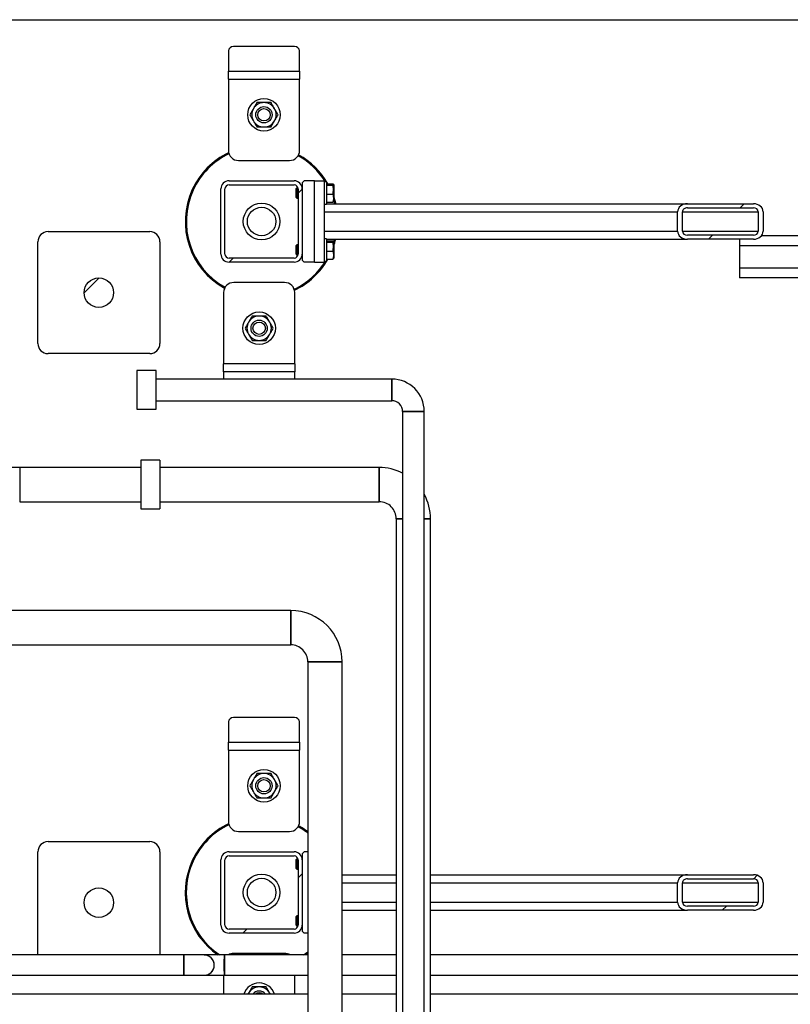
# Model space of a CAD drawing. Header units: millimetres. Extents: x 0 to 841, y 0 to 594.
# Tile 15 of 256: x 243 to 273, y 69 to 108. Entities that reach past the tile are written whole.
import ezdxf

# ---------------------------------------------------------------- set-up
doc = ezdxf.new("R2010")
doc.units = ezdxf.units.MM
doc.layers.add('TRAIT-FINS', color=9, linetype='Continuous')
doc.layers.add('TRAIT-FORT', color=4, linetype='Continuous', lineweight=25)

msp = doc.modelspace()

# ---------------------------------------------------------------- hatches: boundary and pattern name
at = {"layer": 'TRAIT-FINS'}
h = msp.add_hatch(dxfattribs=at)
h.set_pattern_fill('ANSI31', color=9, angle=3e-322, style=0)
edge = h.paths.add_edge_path(flags=0)
edge.add_arc((251.096, 98.754), 0.32, 180, 270)
edge.add_line((251.096, 98.434), (253.656, 98.434))
edge.add_arc((253.656, 98.754), 0.32, 270, 360)
edge.add_line((253.976, 98.754), (253.976, 101.314))
edge.add_arc((253.656, 101.314), 0.32, 0, 90)
edge.add_line((253.656, 101.634), (251.096, 101.634))
edge.add_arc((251.096, 101.314), 0.32, 90, 180)
edge.add_line((250.776, 101.314), (250.776, 98.754))
edge = h.paths.add_edge_path(flags=0)
edge.add_line((253.656, 98.594), (251.096, 98.594))
edge.add_arc((251.096, 98.754), 0.16, 180, 270, ccw=False)
edge.add_line((250.936, 98.754), (250.936, 101.314))
edge.add_arc((251.096, 101.314), 0.16, 90, 180, ccw=False)
edge.add_line((251.096, 101.474), (253.656, 101.474))
edge.add_arc((253.656, 101.314), 0.16, 0, 90, ccw=False)
edge.add_line((253.816, 101.314), (253.816, 98.754))
edge.add_arc((253.656, 98.754), 0.16, 270, 360, ccw=False)
h = msp.add_hatch(dxfattribs=at)
h.set_pattern_fill('ANSI31', color=9, angle=3e-322, style=0)
edge = h.paths.add_edge_path(flags=0)
edge.add_line((269.128, 99.334), (271.724, 99.334))
edge.add_ellipse((271.724, 99.654), major_axis=(0.385, 0), ratio=0.83205, start_angle=270, end_angle=360)
edge.add_line((272.109, 99.654), (272.109, 100.414))
edge.add_ellipse((271.724, 100.414), major_axis=(0.385, 0), ratio=0.83205, start_angle=0, end_angle=90)
edge.add_line((271.724, 100.734), (269.128, 100.734))
edge.add_ellipse((269.128, 100.414), major_axis=(0.385, 0), ratio=0.83205, start_angle=90, end_angle=180)
edge.add_line((268.744, 100.414), (268.744, 99.654))
edge.add_ellipse((269.128, 99.654), major_axis=(0.385, 0), ratio=0.83205, start_angle=180, end_angle=270)
edge = h.paths.add_edge_path(flags=0)
edge.add_line((271.724, 99.494), (269.128, 99.494))
edge.add_ellipse((269.128, 99.654), major_axis=(0.192, 0), ratio=0.83205, start_angle=180, end_angle=270, ccw=False)
edge.add_line((268.936, 99.654), (268.936, 100.414))
edge.add_ellipse((269.128, 100.414), major_axis=(0.192, 0), ratio=0.83205, start_angle=90, end_angle=180, ccw=False)
edge.add_line((269.128, 100.574), (271.724, 100.574))
edge.add_ellipse((271.724, 100.414), major_axis=(0.192, 0), ratio=0.83205, start_angle=0, end_angle=90, ccw=False)
edge.add_line((271.916, 100.414), (271.916, 99.654))
edge.add_ellipse((271.724, 99.654), major_axis=(0.192, 0), ratio=0.83205, start_angle=-90, end_angle=0, ccw=False)
h = msp.add_hatch(dxfattribs=at)
h.set_pattern_fill('ANSI31', color=9, style=0)
edge = h.paths.add_edge_path(flags=0)
edge.add_arc((245.976, 97.234), 0.58, 0, 360)
h = msp.add_hatch(dxfattribs=at)
h.set_pattern_fill('ANSI31', color=9, angle=3e-322, style=0)
edge = h.paths.add_edge_path(flags=0)
edge.add_arc((251.096, 72.354), 0.32, 180, 270)
edge.add_line((251.096, 72.034), (253.656, 72.034))
edge.add_arc((253.656, 72.354), 0.32, 270, 360)
edge.add_line((253.976, 72.354), (253.976, 74.914))
edge.add_arc((253.656, 74.914), 0.32, 0, 90)
edge.add_line((253.656, 75.234), (251.096, 75.234))
edge.add_arc((251.096, 74.914), 0.32, 90, 180)
edge.add_line((250.776, 74.914), (250.776, 72.354))
edge = h.paths.add_edge_path(flags=0)
edge.add_line((253.656, 72.194), (251.096, 72.194))
edge.add_arc((251.096, 72.354), 0.16, 180, 270, ccw=False)
edge.add_line((250.936, 72.354), (250.936, 74.914))
edge.add_arc((251.096, 74.914), 0.16, 90, 180, ccw=False)
edge.add_line((251.096, 75.074), (253.656, 75.074))
edge.add_arc((253.656, 74.914), 0.16, 0, 90, ccw=False)
edge.add_line((253.816, 74.914), (253.816, 72.354))
edge.add_arc((253.656, 72.354), 0.16, 270, 360, ccw=False)
h = msp.add_hatch(dxfattribs=at)
h.set_pattern_fill('ANSI31', color=9, angle=3e-322, style=0)
edge = h.paths.add_edge_path(flags=0)
edge.add_line((269.128, 72.934), (271.724, 72.934))
edge.add_ellipse((271.724, 73.254), major_axis=(0.385, 0), ratio=0.83205, start_angle=270, end_angle=360)
edge.add_line((272.109, 73.254), (272.109, 74.014))
edge.add_ellipse((271.724, 74.014), major_axis=(0.385, 0), ratio=0.83205, start_angle=0, end_angle=90)
edge.add_line((271.724, 74.334), (269.128, 74.334))
edge.add_ellipse((269.128, 74.014), major_axis=(0.385, 0), ratio=0.83205, start_angle=90, end_angle=180)
edge.add_line((268.744, 74.014), (268.744, 73.254))
edge.add_ellipse((269.128, 73.254), major_axis=(0.385, 0), ratio=0.83205, start_angle=180, end_angle=270)
edge = h.paths.add_edge_path(flags=0)
edge.add_line((271.724, 73.094), (269.128, 73.094))
edge.add_ellipse((269.128, 73.254), major_axis=(0.192, 0), ratio=0.83205, start_angle=180, end_angle=270, ccw=False)
edge.add_line((268.936, 73.254), (268.936, 74.014))
edge.add_ellipse((269.128, 74.014), major_axis=(0.192, 0), ratio=0.83205, start_angle=90, end_angle=180, ccw=False)
edge.add_line((269.128, 74.174), (271.724, 74.174))
edge.add_ellipse((271.724, 74.014), major_axis=(0.192, 0), ratio=0.83205, start_angle=0, end_angle=90, ccw=False)
edge.add_line((271.916, 74.014), (271.916, 73.254))
edge.add_ellipse((271.724, 73.254), major_axis=(0.192, 0), ratio=0.83205, start_angle=-90, end_angle=0, ccw=False)
h = msp.add_hatch(dxfattribs=at)
h.set_pattern_fill('ANSI31', color=9, style=0)
edge = h.paths.add_edge_path(flags=0)
edge.add_arc((245.976, 73.234), 0.58, 0, 360)

# ---------------------------------------------------------------- linework, layer by layer
at = {"layer": 'TRAIT-FORT', "color": 4, "linetype": 'Continuous', "lineweight": 25}
for p, q in [((240.269, 107.974), (278.52, 107.974)), ((240.269, 107.974), (278.52, 107.974)), ((251.07, 106.745), (251.07, 105.953)), ((253.67, 106.918), (251.27, 106.918)), ((253.87, 105.953), (253.87, 106.745)), ((251.07, 105.633), (251.07, 105.953)), ((251.07, 105.953), (253.87, 105.953)), ((253.87, 105.953), (253.87, 105.633)), ((251.07, 105.633), (251.07, 102.833)), ((251.07, 105.633), (253.87, 105.633)), ((253.87, 102.833), (253.87, 105.633)), ((251.47, 102.433), (253.47, 102.433)), ((251.096, 101.634), (253.656, 101.634)), ((254.056, 101.634), (253.976, 101.554)), ((253.976, 101.554), (253.976, 101.314)), ((254.456, 101.634), (254.056, 101.634)), ((254.456, 101.634), (254.856, 101.634)), ((254.456, 98.434), (254.456, 101.634)), ((254.856, 98.434), (254.856, 101.634)), ((254.936, 101.594), (254.856, 101.594)), ((254.936, 101.594), (254.936, 100.747)), ((254.936, 101.516), (255.176, 101.516)), ((250.776, 98.754), (250.776, 101.314)), ((250.936, 98.754), (250.936, 101.314)), ((251.096, 101.474), (253.656, 101.474)), ((253.764, 101.354), (253.736, 101.326)), ((253.736, 100.982), (253.736, 101.326)), ((253.811, 101.354), (253.764, 101.354)), ((253.764, 101.354), (253.764, 100.954)), ((253.816, 101.314), (253.816, 98.754)), ((253.976, 101.354), (253.973, 101.354)), ((253.976, 101.314), (253.976, 98.754)), ((254.936, 101.467), (255.176, 101.467)), ((255.216, 101.477), (255.204, 101.497)), ((255.216, 101.477), (255.216, 100.831)), ((253.736, 100.982), (253.764, 100.954)), ((253.764, 100.954), (253.816, 100.954)), ((254.936, 101.105), (255.176, 101.105)), ((254.936, 100.792), (255.176, 100.792)), ((254.936, 100.747), (254.936, 100.714)), ((254.936, 100.734), (269.128, 100.734)), ((255.204, 100.811), (255.216, 100.831)), ((255.252, 100.734), (255.216, 100.868)), ((269.128, 100.734), (271.724, 100.734)), ((254.856, 100.714), (254.936, 100.714)), ((254.856, 100.414), (268.744, 100.414)), ((268.744, 99.654), (268.744, 100.414)), ((268.936, 99.654), (268.936, 100.414)), ((268.936, 100.414), (271.916, 100.414)), ((269.128, 100.574), (271.724, 100.574)), ((271.916, 100.414), (271.916, 99.654)), ((272.109, 100.414), (272.109, 99.654)), ((243.976, 99.634), (247.976, 99.634)), ((254.856, 99.654), (268.744, 99.654)), ((268.936, 99.654), (271.916, 99.654)), ((243.576, 95.234), (243.576, 99.234)), ((248.376, 99.234), (248.376, 95.234)), ((254.936, 99.354), (254.856, 99.354)), ((254.936, 99.354), (254.936, 98.507)), ((254.936, 99.334), (269.128, 99.334)), ((254.936, 99.276), (255.176, 99.276)), ((254.936, 99.227), (255.176, 99.227)), ((255.216, 99.237), (255.204, 99.257)), ((255.216, 99.237), (255.216, 98.591)), ((271.724, 99.494), (269.128, 99.494)), ((271.724, 99.334), (269.128, 99.334)), ((271.176, 99.334), (271.176, 99.086)), ((276.716, 99.466), (272.035, 99.466)), ((253.764, 99.114), (253.736, 99.086)), ((253.736, 98.742), (253.736, 99.086)), ((253.816, 99.114), (253.764, 99.114)), ((253.764, 99.114), (253.764, 98.714)), ((254.936, 98.865), (255.176, 98.865)), ((271.176, 99.086), (281.176, 99.086)), ((271.176, 99.086), (271.176, 98.194)), ((253.656, 98.594), (251.096, 98.594)), ((253.656, 98.434), (251.096, 98.434)), ((253.736, 98.742), (253.764, 98.714)), ((253.764, 98.714), (253.811, 98.714)), ((253.973, 98.714), (253.976, 98.714)), ((253.976, 98.754), (253.976, 98.514)), ((253.976, 98.514), (254.056, 98.434)), ((254.456, 98.434), (254.056, 98.434)), ((254.456, 98.434), (254.856, 98.434)), ((254.856, 98.474), (254.936, 98.474)), ((254.936, 98.552), (255.176, 98.552)), ((254.936, 98.507), (254.936, 98.474)), ((255.204, 98.571), (255.216, 98.591)), ((281.176, 98.194), (271.176, 98.194)), ((271.176, 98.194), (271.176, 97.814)), ((253.281, 97.635), (251.281, 97.635)), ((281.176, 97.814), (271.176, 97.814)), ((250.881, 97.235), (250.881, 94.435)), ((253.681, 94.435), (253.681, 97.235)), ((247.976, 94.834), (243.976, 94.834)), ((248.228, 94.166), (247.47, 94.166)), ((247.47, 94.166), (247.47, 92.649)), ((248.228, 92.649), (248.228, 94.166)), ((253.681, 94.435), (250.881, 94.435)), ((250.881, 94.115), (250.881, 94.435)), ((253.681, 94.435), (253.681, 94.115)), ((257.498, 93.833), (248.228, 93.833)), ((253.681, 94.115), (250.881, 94.115)), ((250.881, 94.115), (250.881, 93.833)), ((253.681, 93.833), (253.681, 94.115)), ((257.498, 93.833), (257.498, 92.981)), ((257.498, 92.981), (257.498, 93.833)), ((248.228, 92.981), (257.498, 92.981)), ((247.47, 92.649), (248.228, 92.649)), ((257.924, 92.555), (257.924, 39.306)), ((258.35, 92.555), (257.924, 92.555)), ((257.924, 92.555), (258.776, 92.555)), ((258.776, 92.555), (258.35, 92.555)), ((258.776, 39.306), (258.776, 92.555)), ((242.861, 90.354), (241.513, 90.354)), ((247.62, 90.354), (242.861, 90.354)), ((242.861, 90.354), (242.861, 89.006)), ((248.379, 90.639), (247.62, 90.639)), ((247.62, 90.639), (247.62, 88.722)), ((248.379, 90.639), (248.379, 88.722)), ((257.002, 90.354), (248.379, 90.354)), ((257.002, 89.006), (257.002, 90.354)), ((257.002, 90.354), (257.002, 89.006)), ((242.861, 89.006), (247.62, 89.006)), ((247.62, 88.722), (248.379, 88.722)), ((248.379, 89.006), (257.002, 89.006)), ((257.676, 88.332), (257.677, 39.802)), ((257.924, 88.332), (257.676, 88.332)), ((259.024, 88.332), (258.776, 88.332)), ((259.025, 39.802), (259.024, 88.332)), ((253.523, 84.725), (240.227, 84.725)), ((253.523, 83.377), (253.523, 84.725)), ((240.227, 83.377), (253.523, 83.377)), ((254.197, 82.703), (254.197, 39.13)), ((254.871, 82.703), (254.197, 82.703)), ((254.197, 82.703), (255.545, 82.703)), ((255.545, 82.703), (254.871, 82.703)), ((255.545, 31.905), (255.545, 82.703)), ((251.07, 80.345), (251.07, 79.553)), ((253.67, 80.518), (251.27, 80.518)), ((253.87, 79.553), (253.87, 80.345)), ((251.07, 79.233), (251.07, 79.553)), ((251.07, 79.553), (253.87, 79.553)), ((253.87, 79.553), (253.87, 79.233)), ((251.07, 79.233), (251.07, 76.433)), ((251.07, 79.233), (253.87, 79.233)), ((253.87, 76.433), (253.87, 79.233)), ((251.47, 76.033), (253.47, 76.033)), ((243.976, 75.634), (247.976, 75.634)), ((243.576, 71.234), (243.576, 75.234)), ((248.376, 75.234), (248.376, 71.234)), ((251.096, 75.234), (253.656, 75.234)), ((254.056, 75.234), (253.976, 75.154)), ((254.197, 75.234), (254.056, 75.234)), ((250.776, 72.354), (250.776, 74.914)), ((250.936, 72.354), (250.936, 74.914)), ((251.096, 75.074), (253.656, 75.074)), ((253.764, 74.954), (253.736, 74.926)), ((253.736, 74.582), (253.736, 74.926)), ((253.811, 74.954), (253.764, 74.954)), ((253.764, 74.954), (253.764, 74.554)), ((253.816, 74.914), (253.816, 72.354)), ((253.976, 74.954), (253.973, 74.954)), ((253.976, 75.154), (253.976, 74.914)), ((253.976, 74.914), (253.976, 72.354)), ((253.736, 74.582), (253.764, 74.554)), ((253.764, 74.554), (253.816, 74.554)), ((255.545, 74.334), (257.676, 74.334)), ((255.545, 74.014), (257.676, 74.014)), ((259.024, 74.334), (269.128, 74.334)), ((259.024, 74.014), (268.744, 74.014)), ((268.744, 73.254), (268.744, 74.014)), ((268.936, 73.254), (268.936, 74.014)), ((268.936, 74.014), (271.916, 74.014)), ((269.128, 74.334), (271.724, 74.334)), ((269.128, 74.174), (271.724, 74.174)), ((271.916, 74.014), (271.916, 73.254)), ((272.109, 74.014), (272.109, 73.254)), ((255.545, 73.254), (257.676, 73.254)), ((259.024, 73.254), (268.744, 73.254)), ((268.936, 73.254), (271.916, 73.254)), ((255.545, 72.934), (257.676, 72.934)), ((259.024, 72.934), (269.128, 72.934)), ((271.724, 73.094), (269.128, 73.094)), ((271.724, 72.934), (269.128, 72.934)), ((253.764, 72.714), (253.736, 72.686)), ((253.736, 72.342), (253.736, 72.686)), ((253.816, 72.714), (253.764, 72.714)), ((253.764, 72.714), (253.764, 72.314)), ((253.656, 72.194), (251.096, 72.194)), ((253.736, 72.342), (253.764, 72.314)), ((253.764, 72.314), (253.811, 72.314)), ((253.973, 72.314), (253.976, 72.314)), ((253.976, 72.354), (253.976, 72.114)), ((253.976, 72.114), (254.056, 72.034)), ((253.656, 72.034), (251.096, 72.034)), ((254.197, 72.034), (254.056, 72.034)), ((249.314, 71.174), (235.815, 71.174)), ((243.58, 71.174), (243.576, 71.234)), ((248.376, 71.234), (248.371, 71.174)), ((250.114, 71.174), (249.314, 71.174)), ((249.314, 70.374), (249.314, 71.174)), ((250.914, 71.174), (250.114, 71.174)), ((254.197, 71.174), (250.914, 71.174)), ((253.281, 71.235), (251.281, 71.235)), ((257.676, 71.174), (255.545, 71.174)), ((301.176, 71.174), (259.024, 71.174)), ((235.815, 70.374), (249.314, 70.374)), ((249.314, 70.374), (250.114, 70.374)), ((250.114, 70.374), (250.914, 70.374)), ((250.881, 70.374), (250.881, 69.634)), ((250.914, 70.374), (254.197, 70.374)), ((253.681, 69.634), (253.681, 70.374)), ((255.545, 70.374), (257.676, 70.374)), ((259.024, 70.374), (301.176, 70.374)), ((254.197, 69.634), (240.761, 69.634)), ((251.866, 69.675), (251.842, 69.634)), ((251.866, 69.675), (251.844, 69.634)), ((252.718, 69.634), (252.697, 69.675)), ((252.721, 69.634), (252.697, 69.675)), ((257.676, 69.634), (255.545, 69.634)), ((301.176, 69.634), (259.024, 69.634))]:
    msp.add_line(p, q, dxfattribs=at)
at = {"layer": 'TRAIT-FORT', "color": 4, "linetype": 'Continuous', "lineweight": 25, "flags": 128}
for points in [[(255.216, 101.001), (255.247, 100.904), (255.293, 100.734)], [(255.216, 99.2), (255.238, 99.279), (255.252, 99.334)], [(254.022, 71.174), (254.101, 71.229), (254.197, 71.3)], [(250.911, 70.774), (250.911, 70.85), (250.911, 70.923), (250.911, 70.99), (250.912, 71.05), (250.912, 71.1), (250.913, 71.138), (250.913, 71.163), (250.914, 71.174), (250.914, 71.17), (250.915, 71.152), (250.916, 71.12), (250.916, 71.076), (250.916, 71.021), (250.917, 70.957), (250.917, 70.887), (250.917, 70.812), (250.917, 70.736), (250.917, 70.661), (250.917, 70.591), (250.916, 70.527), (250.916, 70.472), (250.916, 70.428), (250.915, 70.396), (250.914, 70.378), (250.914, 70.374), (250.913, 70.385), (250.913, 70.41), (250.912, 70.448), (250.912, 70.498), (250.911, 70.558), (250.911, 70.625), (250.911, 70.698), (250.911, 70.774)], [(254.197, 71.25), (254.124, 71.196), (254.093, 71.174)]]:
    msp.add_lwpolyline(points, dxfattribs=at)
at = {"layer": 'TRAIT-FORT', "color": 4, "linetype": 'Continuous', "lineweight": 25}
for centre, radius in [((252.47, 104.233), 0.64), ((252.47, 104.233), 0.32), ((252.47, 104.233), 0.244), ((252.376, 100.034), 0.72), ((252.376, 100.034), 0.56), ((245.976, 97.234), 0.58), ((252.281, 95.835), 0.64), ((252.281, 95.835), 0.32), ((252.281, 95.835), 0.244), ((252.47, 77.833), 0.64), ((252.47, 77.833), 0.32), ((252.47, 77.833), 0.244), ((252.376, 73.634), 0.72), ((252.376, 73.634), 0.56), ((245.976, 73.234), 0.58)]:
    msp.add_circle(centre, radius, dxfattribs=at)
for centre, radius, start, end in [((251.258, 106.73), 0.188, 86.1887, 175.5981), ((253.683, 106.73), 0.188, 4.4019, 93.8113), ((252.47, 104.233), 0.48, 90, 150), ((252.47, 104.233), 0.48, 30, 90), ((252.47, 104.233), 0.48, 150, 210), ((252.47, 104.233), 0.48, 330, 30), ((252.47, 104.233), 0.48, 210, 270), ((252.47, 104.233), 0.48, 270, 330), ((252.376, 100.034), 3, 115.5666, 155.3258), ((252.376, 100.034), 2.96, 115.6892, 155.3258), ((251.47, 102.833), 0.4, 180, 270), ((253.47, 102.833), 0.4, 270, 0), ((252.376, 100.034), 2.96, 31.8048, 61.01), ((252.376, 100.034), 3, 29.5959, 61.0063), ((251.096, 101.314), 0.32, 90, 180), ((253.656, 101.314), 0.32, 0, 90), ((252.376, 100.034), 3, 155.3258, 241.0095), ((252.376, 100.034), 2.96, 155.3258, 241.0063), ((251.096, 101.314), 0.16, 90, 180), ((253.656, 101.314), 0.16, 0, 90), ((243.976, 99.234), 0.4, 90, 180), ((247.976, 99.234), 0.4, 0, 90), ((252.376, 100.034), 3, 341.2031, 346.5066), ((251.096, 98.754), 0.32, 180, 270), ((251.096, 98.754), 0.16, 180, 270), ((253.656, 98.754), 0.32, 270, 0), ((253.656, 98.754), 0.16, 270, 0), ((252.376, 100.034), 2.96, 295.6917, 328.1952), ((252.376, 100.034), 3, 295.5631, 330.4041), ((251.281, 97.235), 0.4, 90, 180), ((253.281, 97.235), 0.4, 0, 90), ((252.281, 95.835), 0.48, 90, 150), ((252.281, 95.835), 0.48, 30, 90), ((252.281, 95.835), 0.48, 150, 210), ((252.281, 95.835), 0.48, 330, 30), ((252.281, 95.835), 0.48, 210, 270), ((252.281, 95.835), 0.48, 270, 330), ((243.976, 95.234), 0.4, 180, 270), ((247.976, 95.234), 0.4, 270, 0), ((257.498, 92.555), 1.278, 0, 90), ((257.498, 92.555), 0.426, 359.9854, 90.0174), ((257.002, 88.332), 2.022, 62.8717, 89.9993), ((257.002, 88.332), 2.022, 0, 28.6758), ((257.002, 88.332), 0.674, 359.9914, 90.0031), ((253.523, 82.703), 2.022, 0, 89.9993), ((253.523, 82.703), 0.674, 359.9914, 90.0031), ((251.258, 80.33), 0.188, 86.1887, 175.5981), ((253.683, 80.33), 0.188, 4.4019, 93.8113), ((252.47, 77.833), 0.48, 90, 150), ((252.47, 77.833), 0.48, 30, 90), ((252.47, 77.833), 0.48, 150, 210), ((252.47, 77.833), 0.48, 330, 30), ((252.47, 77.833), 0.48, 210, 270), ((252.47, 77.833), 0.48, 270, 330), ((252.376, 73.634), 3, 115.5726, 155.3258), ((251.47, 76.433), 0.4, 180, 270), ((253.47, 76.433), 0.4, 270, 0), ((252.376, 73.634), 2.96, 115.6869, 155.3258), ((252.376, 73.634), 2.96, 52.0342, 61.0061), ((252.376, 73.634), 3, 52.6279, 61.007), ((243.976, 75.234), 0.4, 90, 180), ((247.976, 75.234), 0.4, 0, 90), ((251.096, 74.914), 0.32, 90, 180), ((253.656, 74.914), 0.32, 0, 90), ((252.376, 73.634), 3, 155.3258, 235.0832), ((252.376, 73.634), 2.96, 155.3258, 236.2083), ((251.096, 74.914), 0.16, 90, 180), ((253.656, 74.914), 0.16, 0, 90), ((251.096, 72.354), 0.32, 180, 270), ((251.096, 72.354), 0.16, 180, 270), ((253.656, 72.354), 0.32, 270, 0), ((253.656, 72.354), 0.16, 270, 0), ((250.114, 70.774), 0.4, 0, 90), ((251.281, 70.835), 0.4, 90, 122.0626), ((253.281, 70.835), 0.4, 57.9374, 90), ((250.114, 70.774), 0.4, 270, 0), ((252.281, 69.435), 0.64, 90, 161.89), ((252.281, 69.435), 0.48, 90, 150), ((252.281, 69.435), 0.32, 38.4392, 141.5608), ((252.281, 69.435), 0.64, 18.11, 90), ((252.281, 69.435), 0.48, 30, 90), ((252.281, 69.435), 0.244, 54.6193, 125.3807)]:
    msp.add_arc(centre, radius, start, end, dxfattribs=at)
for centre, major_axis, start_param, end_param in [((269.128, 100.414), (0.385, 0), 1.570796, 3.141593), ((271.724, 100.414), (0.385, 0), 0, 1.570796), ((269.128, 100.414), (0.192, 0), 1.570796, 3.141593), ((271.724, 100.414), (0.192, 0), 0, 1.570796), ((269.128, 99.654), (0.385, 0), 3.141593, 4.712389), ((269.128, 99.654), (0.192, 0), 3.141593, 4.712389), ((271.724, 99.654), (0.192, 0), 4.712389, 6.283185), ((271.724, 99.654), (0.385, 0), 4.712389, 6.283185), ((269.128, 74.014), (0.385, 0), 1.570796, 3.141593), ((269.128, 74.014), (0.192, 0), 1.570796, 3.141593), ((271.724, 74.014), (0.385, 0), 0, 1.570796), ((271.724, 74.014), (0.192, 0), 0, 1.570796), ((269.128, 73.254), (0.385, 0), 3.141593, 4.712389), ((269.128, 73.254), (0.192, 0), 3.141593, 4.712389), ((271.724, 73.254), (0.192, 0), 4.712389, 6.283185), ((271.724, 73.254), (0.385, 0), 4.712389, 6.283185)]:
    msp.add_ellipse(centre, major_axis=major_axis, ratio=0.83205, start_param=start_param, end_param=end_param, dxfattribs=at)
for points, knots in [([(252.193, 104.713), (252.17, 104.673), (252.124, 104.594), (252.078, 104.513), (252.054, 104.473)], [0, 0, 0, 0, 0.498165, 1, 1, 1, 1]), ([(252.47, 104.713), (252.424, 104.713), (252.331, 104.713), (252.239, 104.713), (252.193, 104.713)], [0, 0, 0, 0, 0.497844, 1, 1, 1, 1]), ([(252.747, 104.713), (252.702, 104.713), (252.61, 104.713), (252.517, 104.713), (252.47, 104.713)], [0, 0, 0, 0, 0.4981655, 1, 1, 1, 1]), ([(252.886, 104.473), (252.863, 104.513), (252.816, 104.593), (252.77, 104.673), (252.747, 104.713)], [0, 0, 0, 0, 0.497844, 1, 1, 1, 1]), ([(252.054, 104.473), (252.031, 104.433), (251.985, 104.352), (251.939, 104.273), (251.916, 104.233)], [0, 0, 0, 0, 0.4978437, 1, 1, 1, 1]), ([(251.916, 104.233), (251.939, 104.193), (251.985, 104.114), (252.031, 104.033), (252.054, 103.993)], [0, 0, 0, 0, 0.498165, 1, 1, 1, 1]), ([(253.024, 104.233), (253.001, 104.272), (252.956, 104.352), (252.909, 104.432), (252.886, 104.473)], [0, 0, 0, 0, 0.498165, 1, 1, 1, 1]), ([(252.886, 103.993), (252.909, 104.033), (252.955, 104.113), (253.001, 104.193), (253.024, 104.233)], [0, 0, 0, 0, 0.497844, 1, 1, 1, 1]), ([(252.054, 103.993), (252.078, 103.953), (252.124, 103.872), (252.17, 103.793), (252.193, 103.753)], [0, 0, 0, 0, 0.4978437, 1, 1, 1, 1]), ([(252.747, 103.753), (252.77, 103.792), (252.816, 103.872), (252.862, 103.952), (252.886, 103.993)], [0, 0, 0, 0, 0.4981655, 1, 1, 1, 1]), ([(252.193, 103.753), (252.239, 103.753), (252.33, 103.753), (252.423, 103.753), (252.47, 103.753)], [0, 0, 0, 0, 0.4981655, 1, 1, 1, 1]), ([(252.47, 103.753), (252.516, 103.753), (252.609, 103.753), (252.701, 103.753), (252.747, 103.753)], [0, 0, 0, 0, 0.497844, 1, 1, 1, 1]), ([(255.176, 101.516), (255.188, 101.509), (255.208, 101.499), (255.206, 101.484), (255.192, 101.474), (255.179, 101.469), (255.176, 101.467)], [0, 0, 0, 0, 0.385549, 0.637642, 0.896546, 1, 1, 1, 1]), ([(255.176, 101.105), (255.184, 101.137), (255.202, 101.2), (255.208, 101.294), (255.199, 101.384), (255.183, 101.439), (255.176, 101.467)], [0, 0, 0, 0, 0.2646049, 0.5349477, 0.7653431, 1, 1, 1, 1]), ([(255.176, 101.105), (255.184, 101.078), (255.202, 101.023), (255.208, 100.942), (255.199, 100.864), (255.183, 100.816), (255.176, 100.792)], [0, 0, 0, 0, 0.2646049, 0.5349477, 0.7653431, 1, 1, 1, 1]), ([(255.203, 100.811), (255.203, 100.811), (255.203, 100.806), (255.192, 100.8), (255.179, 100.794), (255.176, 100.792)], [0, 0, 0, 0, 0.082237, 0.737977, 1, 1, 1, 1]), ([(255.176, 99.276), (255.188, 99.269), (255.208, 99.259), (255.206, 99.244), (255.192, 99.234), (255.179, 99.229), (255.176, 99.227)], [0, 0, 0, 0, 0.385549, 0.637642, 0.896546, 1, 1, 1, 1]), ([(255.176, 98.865), (255.184, 98.897), (255.202, 98.96), (255.208, 99.054), (255.199, 99.144), (255.183, 99.199), (255.176, 99.227)], [0, 0, 0, 0, 0.2646049, 0.5349477, 0.7653431, 1, 1, 1, 1]), ([(255.176, 98.865), (255.184, 98.838), (255.202, 98.783), (255.208, 98.702), (255.199, 98.624), (255.183, 98.576), (255.176, 98.552)], [0, 0, 0, 0, 0.2646049, 0.5349477, 0.7653431, 1, 1, 1, 1]), ([(255.203, 98.571), (255.203, 98.571), (255.203, 98.566), (255.192, 98.56), (255.179, 98.554), (255.176, 98.552)], [0, 0, 0, 0, 0.082237, 0.737977, 1, 1, 1, 1]), ([(252.004, 96.315), (251.981, 96.275), (251.935, 96.196), (251.889, 96.115), (251.866, 96.075)], [0, 0, 0, 0, 0.498165, 1, 1, 1, 1]), ([(252.281, 96.315), (252.235, 96.315), (252.142, 96.315), (252.05, 96.315), (252.004, 96.315)], [0, 0, 0, 0, 0.497844, 1, 1, 1, 1]), ([(252.558, 96.315), (252.513, 96.315), (252.421, 96.315), (252.328, 96.315), (252.281, 96.315)], [0, 0, 0, 0, 0.498165, 1, 1, 1, 1]), ([(252.697, 96.075), (252.674, 96.115), (252.627, 96.196), (252.581, 96.275), (252.558, 96.315)], [0, 0, 0, 0, 0.4978437, 1, 1, 1, 1]), ([(251.866, 96.075), (251.842, 96.035), (251.796, 95.954), (251.75, 95.875), (251.727, 95.835)], [0, 0, 0, 0, 0.497844, 1, 1, 1, 1]), ([(251.727, 95.835), (251.75, 95.795), (251.796, 95.716), (251.842, 95.635), (251.866, 95.595)], [0, 0, 0, 0, 0.498165, 1, 1, 1, 1]), ([(252.836, 95.835), (252.813, 95.875), (252.767, 95.954), (252.72, 96.035), (252.697, 96.075)], [0, 0, 0, 0, 0.498165, 1, 1, 1, 1]), ([(252.697, 95.595), (252.72, 95.635), (252.767, 95.716), (252.812, 95.795), (252.836, 95.835)], [0, 0, 0, 0, 0.4978437, 1, 1, 1, 1]), ([(251.866, 95.595), (251.889, 95.555), (251.935, 95.474), (251.981, 95.395), (252.004, 95.355)], [0, 0, 0, 0, 0.497844, 1, 1, 1, 1]), ([(252.004, 95.355), (252.05, 95.355), (252.142, 95.355), (252.235, 95.355), (252.281, 95.355)], [0, 0, 0, 0, 0.498165, 1, 1, 1, 1]), ([(252.281, 95.355), (252.328, 95.355), (252.421, 95.355), (252.512, 95.355), (252.558, 95.355)], [0, 0, 0, 0, 0.497844, 1, 1, 1, 1]), ([(252.558, 95.355), (252.581, 95.395), (252.627, 95.474), (252.674, 95.555), (252.697, 95.595)], [0, 0, 0, 0, 0.498165, 1, 1, 1, 1]), ([(257.676, 88.332), (257.678, 88.332), (257.681, 88.332), (257.711, 88.332), (257.757, 88.332), (257.821, 88.332), (257.878, 88.332), (257.916, 88.332), (257.924, 88.332)], [0, 0, 0, 0, 0.188003, 0.3814581, 0.5694611, 0.7629162, 0.9509192, 1, 1, 1, 1]), ([(258.776, 88.332), (258.794, 88.332), (258.841, 88.332), (258.904, 88.332), (258.961, 88.332), (259.001, 88.332), (259.021, 88.332), (259.023, 88.332), (259.024, 88.332)], [0, 0, 0, 0, 0.117323, 0.305464, 0.49906, 0.687201, 0.880798, 1, 1, 1, 1]), ([(253.523, 84.725), (253.523, 84.723), (253.523, 84.719), (253.523, 84.69), (253.523, 84.644), (253.523, 84.58), (253.523, 84.502), (253.523, 84.411), (253.523, 84.309), (253.523, 84.201), (253.523, 84.087), (253.523, 83.974), (253.523, 83.861), (253.523, 83.755), (253.523, 83.657), (253.523, 83.57), (253.523, 83.497), (253.523, 83.439), (253.523, 83.399), (253.523, 83.38), (253.523, 83.378), (253.523, 83.377)], [0, 0, 0, 0, 0.052669, 0.107144, 0.160083, 0.214558, 0.267498, 0.321973, 0.374912, 0.429387, 0.482326, 0.536801, 0.589741, 0.644216, 0.697155, 0.75163, 0.804569, 0.859044, 0.911984, 0.966459, 1, 1, 1, 1]), ([(252.193, 78.313), (252.17, 78.273), (252.124, 78.194), (252.078, 78.113), (252.054, 78.073)], [0, 0, 0, 0, 0.498165, 1, 1, 1, 1]), ([(252.47, 78.313), (252.424, 78.313), (252.331, 78.313), (252.239, 78.313), (252.193, 78.313)], [0, 0, 0, 0, 0.497844, 1, 1, 1, 1]), ([(252.747, 78.313), (252.702, 78.313), (252.61, 78.313), (252.517, 78.313), (252.47, 78.313)], [0, 0, 0, 0, 0.4981655, 1, 1, 1, 1]), ([(252.886, 78.073), (252.863, 78.113), (252.816, 78.193), (252.77, 78.273), (252.747, 78.313)], [0, 0, 0, 0, 0.497844, 1, 1, 1, 1]), ([(252.054, 78.073), (252.031, 78.033), (251.985, 77.952), (251.939, 77.873), (251.916, 77.833)], [0, 0, 0, 0, 0.4978437, 1, 1, 1, 1]), ([(253.024, 77.833), (253.001, 77.872), (252.956, 77.952), (252.909, 78.032), (252.886, 78.073)], [0, 0, 0, 0, 0.498165, 1, 1, 1, 1]), ([(251.916, 77.833), (251.939, 77.793), (251.985, 77.714), (252.031, 77.633), (252.054, 77.593)], [0, 0, 0, 0, 0.498165, 1, 1, 1, 1]), ([(252.054, 77.593), (252.078, 77.553), (252.124, 77.472), (252.17, 77.393), (252.193, 77.353)], [0, 0, 0, 0, 0.4978437, 1, 1, 1, 1]), ([(252.747, 77.353), (252.77, 77.392), (252.816, 77.472), (252.862, 77.552), (252.886, 77.593)], [0, 0, 0, 0, 0.4981655, 1, 1, 1, 1]), ([(252.886, 77.593), (252.909, 77.633), (252.955, 77.713), (253.001, 77.793), (253.024, 77.833)], [0, 0, 0, 0, 0.497844, 1, 1, 1, 1]), ([(252.193, 77.353), (252.239, 77.353), (252.33, 77.353), (252.423, 77.353), (252.47, 77.353)], [0, 0, 0, 0, 0.4981655, 1, 1, 1, 1]), ([(252.47, 77.353), (252.516, 77.353), (252.609, 77.353), (252.701, 77.353), (252.747, 77.353)], [0, 0, 0, 0, 0.497844, 1, 1, 1, 1]), ([(249.314, 71.169), (249.314, 71.17), (249.314, 71.176), (249.314, 71.139), (249.314, 71.061), (249.314, 70.949), (249.314, 70.847), (249.314, 70.743), (249.314, 70.639), (249.314, 70.519), (249.314, 70.429), (249.314, 70.378), (249.314, 70.379), (249.314, 70.379)], [0, 0, 0, 0, 0.038162, 0.145233, 0.252303, 0.359373, 0.466444, 0.499997, 0.607068, 0.714138, 0.821208, 0.928279, 1, 1, 1, 1]), ([(250.514, 70.774), (250.51, 70.819), (250.501, 70.909), (250.432, 71.029), (250.33, 71.119), (250.218, 71.169), (250.143, 71.169), (250.114, 71.169)], [0, 0, 0, 0, 0.214743, 0.429487, 0.64423, 0.858973, 1, 1, 1, 1]), ([(250.914, 70.374), (250.914, 70.379), (250.914, 70.387), (250.914, 70.456), (250.914, 70.558), (250.914, 70.67), (250.914, 70.789), (250.914, 70.909), (250.914, 71.029), (250.914, 71.119), (250.914, 71.169), (250.914, 71.169), (250.914, 71.169)], [0, 0, 0, 0, 0.106265, 0.213926, 0.321588, 0.429249, 0.500067, 0.607729, 0.71539, 0.823051, 0.930712, 1, 1, 1, 1]), ([(250.113, 70.379), (250.129, 70.378), (250.189, 70.372), (250.293, 70.409), (250.404, 70.487), (250.482, 70.599), (250.512, 70.701), (250.513, 70.76), (250.514, 70.774)], [0, 0, 0, 0, 0.074829, 0.289318, 0.503807, 0.718296, 0.932784, 1, 1, 1, 1]), ([(252.004, 69.915), (251.981, 69.875), (251.935, 69.796), (251.889, 69.715), (251.866, 69.675)], [0, 0, 0, 0, 0.498165, 1, 1, 1, 1]), ([(252.281, 69.915), (252.235, 69.915), (252.142, 69.915), (252.05, 69.915), (252.004, 69.915)], [0, 0, 0, 0, 0.497844, 1, 1, 1, 1]), ([(252.558, 69.915), (252.513, 69.915), (252.421, 69.915), (252.328, 69.915), (252.281, 69.915)], [0, 0, 0, 0, 0.498165, 1, 1, 1, 1]), ([(252.697, 69.675), (252.674, 69.715), (252.627, 69.796), (252.581, 69.875), (252.558, 69.915)], [0, 0, 0, 0, 0.4978437, 1, 1, 1, 1])]:
    msp.add_open_spline(points, degree=3, knots=knots, dxfattribs=at)

doc.saveas('drawing.dxf')
